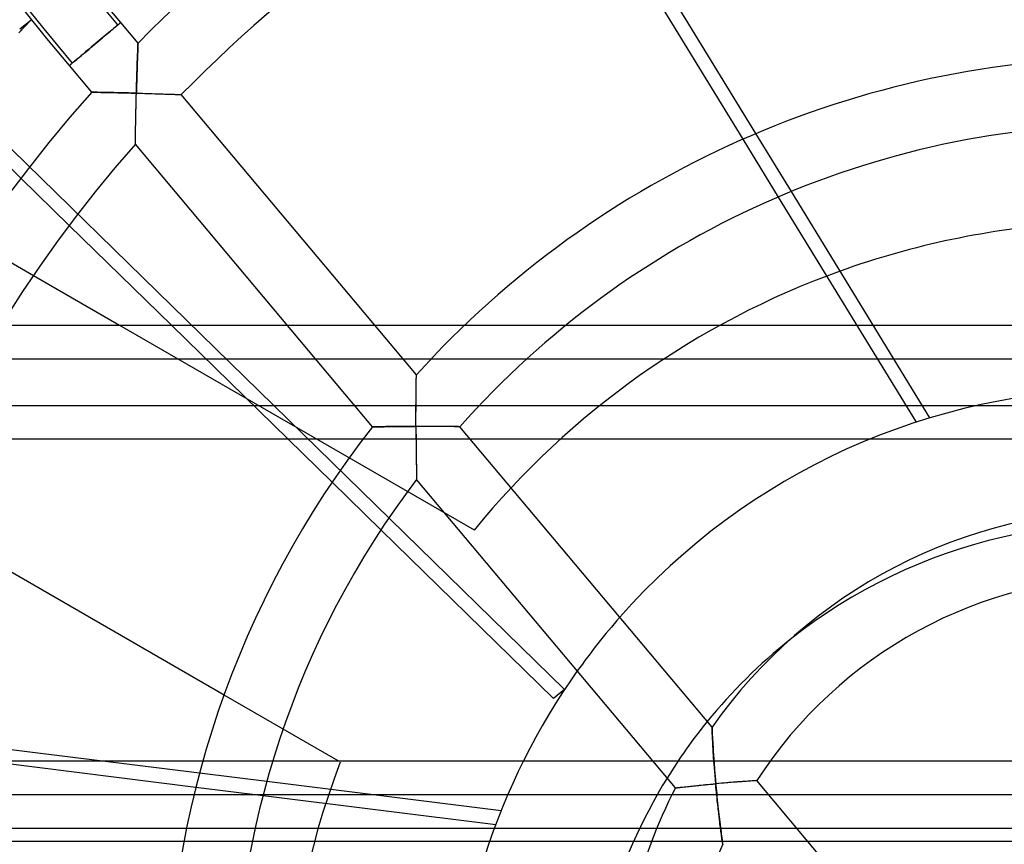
# Model space of a CAD drawing. Header units: millimetres. Extents: x -76 to 76, y -50 to 48.
# Tile 8 of 18: x -18 to -4, y -1 to 12. Entities that reach past the tile are written whole.
import ezdxf

# ---------------------------------------------------------------- set-up
doc = ezdxf.new("R2010")
doc.units = ezdxf.units.MM
doc.layers.add('MAIN-1', color=7, linetype='Continuous')
doc.layers.add('MAIN-2', color=7, linetype='Continuous')

msp = doc.modelspace()

# ---------------------------------------------------------------- linework, layer by layer
at = {"layer": 'MAIN-1'}
for p, q in [((-10.448, 14.428), (-7.6, 9.775)), ((-7.405, 9.859), (-10.257, 14.519)), ((-16.882, 11.517), (-17.184, 11.88)), ((-17.983, 11.278), (-18.311, 11.681)), ((-18.238, 11.68), (-18.03, 11.423)), ((-18.39, 11.421), (-18.225, 11.553)), ((-18.32, 11.452), (-18.294, 11.48)), ((-18.294, 11.48), (-18.267, 11.508)), ((-18.267, 11.508), (-18.241, 11.535)), ((-18.241, 11.535), (-18.215, 11.563)), ((-16.957, 11.454), (-16.94, 11.468)), ((-16.94, 11.468), (-16.925, 11.481)), ((-16.925, 11.481), (-16.913, 11.492)), ((-16.913, 11.492), (-16.902, 11.501)), ((-16.902, 11.501), (-16.893, 11.508)), ((-16.893, 11.508), (-16.887, 11.513)), ((-16.887, 11.513), (-16.884, 11.516)), ((-16.884, 11.516), (-16.882, 11.517)), ((-16.625, 11.21), (-16.882, 11.517)), ((-18.372, 11.397), (-18.346, 11.425)), ((-18.346, 11.425), (-18.32, 11.452)), ((-18.03, 11.423), (-17.819, 11.167)), ((-17.129, 11.31), (-17.104, 11.331)), ((-17.104, 11.331), (-17.081, 11.35)), ((-17.081, 11.35), (-17.059, 11.369)), ((-17.059, 11.369), (-17.037, 11.387)), ((-17.037, 11.387), (-17.016, 11.405)), ((-17.016, 11.405), (-16.995, 11.423)), ((-16.995, 11.423), (-16.975, 11.439)), ((-16.975, 11.439), (-16.957, 11.454)), ((-17.648, 10.874), (-17.983, 11.278)), ((-17.819, 11.167), (-17.605, 10.911)), ((-17.327, 11.144), (-17.297, 11.17)), ((-17.297, 11.17), (-17.267, 11.195)), ((-17.267, 11.195), (-17.237, 11.219)), ((-17.237, 11.219), (-17.208, 11.243)), ((-17.208, 11.243), (-17.181, 11.267)), ((-17.181, 11.267), (-17.154, 11.289)), ((-17.154, 11.289), (-17.129, 11.31)), ((-16.626, 11.181), (-16.627, 11.165)), ((-16.625, 11.203), (-16.626, 11.194)), ((-16.626, 11.194), (-16.626, 11.181)), ((-16.625, 11.21), (-16.625, 11.209)), ((-16.625, 11.209), (-16.625, 11.203)), ((-17.494, 11.004), (-17.469, 11.025)), ((-17.469, 11.025), (-17.442, 11.047)), ((-17.442, 11.047), (-17.415, 11.07)), ((-17.415, 11.07), (-17.386, 11.095)), ((-17.386, 11.095), (-17.356, 11.119)), ((-17.356, 11.119), (-17.327, 11.144)), ((-16.632, 11.021), (-16.633, 10.99)), ((-16.631, 11.051), (-16.632, 11.021)), ((-16.63, 11.077), (-16.631, 11.051)), ((-16.629, 11.101), (-16.63, 11.077)), ((-16.628, 11.123), (-16.629, 11.101)), ((-16.627, 11.145), (-16.628, 11.123)), ((-16.627, 11.165), (-16.627, 11.145)), ((-17.647, 10.876), (-17.648, 10.875)), ((-17.648, 10.875), (-17.648, 10.874)), ((-17.314, 10.476), (-17.648, 10.874)), ((-17.645, 10.877), (-17.647, 10.876)), ((-17.642, 10.879), (-17.645, 10.877)), ((-17.639, 10.882), (-17.642, 10.879)), ((-17.635, 10.885), (-17.639, 10.882)), ((-17.631, 10.889), (-17.635, 10.885)), ((-17.625, 10.894), (-17.631, 10.889)), ((-17.619, 10.899), (-17.625, 10.894)), ((-17.613, 10.904), (-17.619, 10.899)), ((-17.605, 10.911), (-17.613, 10.904)), ((-17.605, 10.911), (-17.592, 10.922)), ((-17.592, 10.922), (-17.576, 10.935)), ((-17.576, 10.935), (-17.559, 10.95)), ((-17.559, 10.95), (-17.539, 10.966)), ((-17.539, 10.966), (-17.517, 10.984)), ((-17.517, 10.984), (-17.494, 11.004)), ((-16.637, 10.894), (-16.638, 10.862)), ((-16.636, 10.924), (-16.637, 10.894)), ((-16.634, 10.956), (-16.636, 10.924)), ((-16.633, 10.99), (-16.634, 10.956)), ((-16.641, 10.756), (-16.642, 10.717)), ((-16.64, 10.793), (-16.641, 10.756)), ((-16.639, 10.829), (-16.64, 10.793)), ((-16.638, 10.862), (-16.639, 10.829)), ((-16.646, 10.589), (-16.647, 10.55)), ((-16.645, 10.625), (-16.646, 10.589)), ((-16.644, 10.658), (-16.645, 10.625)), ((-16.643, 10.687), (-16.644, 10.658)), ((-16.642, 10.717), (-16.643, 10.687)), ((-17.313, 10.476), (-17.314, 10.476)), ((-17.309, 10.476), (-17.313, 10.476)), ((-17.303, 10.476), (-17.309, 10.476)), ((-17.294, 10.476), (-17.303, 10.476)), ((-17.283, 10.476), (-17.294, 10.476)), ((-17.269, 10.475), (-17.283, 10.476)), ((-17.252, 10.475), (-17.269, 10.475)), ((-17.234, 10.475), (-17.252, 10.475)), ((-17.212, 10.474), (-17.234, 10.475)), ((-17.188, 10.474), (-17.212, 10.474)), ((-17.162, 10.474), (-17.188, 10.474)), ((-17.133, 10.473), (-17.162, 10.474)), ((-17.102, 10.472), (-17.133, 10.473)), ((-17.073, 10.472), (-17.102, 10.472)), ((-17.046, 10.471), (-17.073, 10.472)), ((-17.017, 10.471), (-17.046, 10.471)), ((-16.987, 10.47), (-17.017, 10.471)), ((-16.955, 10.469), (-16.987, 10.47)), ((-16.921, 10.469), (-16.955, 10.469)), ((-16.886, 10.468), (-16.921, 10.469)), ((-16.858, 10.467), (-16.886, 10.468)), ((-16.831, 10.467), (-16.858, 10.467)), ((-16.8, 10.466), (-16.831, 10.467)), ((-16.767, 10.465), (-16.8, 10.466)), ((-16.731, 10.464), (-16.767, 10.465)), ((-16.692, 10.463), (-16.731, 10.464)), ((-16.65, 10.462), (-16.692, 10.463)), ((-16.651, 10.404), (-16.65, 10.462)), ((-16.649, 10.507), (-16.65, 10.462)), ((-16.65, 10.462), (-16.602, 10.461)), ((-16.647, 10.55), (-16.649, 10.507)), ((-16.602, 10.461), (-16.559, 10.46)), ((-16.559, 10.46), (-16.521, 10.458)), ((-16.521, 10.458), (-16.487, 10.458)), ((-16.487, 10.458), (-16.459, 10.457)), ((-16.459, 10.457), (-16.436, 10.456)), ((-16.436, 10.456), (-16.412, 10.455)), ((-16.412, 10.455), (-16.376, 10.454)), ((-16.376, 10.454), (-16.342, 10.453)), ((-16.342, 10.453), (-16.309, 10.452)), ((-16.309, 10.452), (-16.279, 10.451)), ((-16.279, 10.451), (-16.25, 10.45)), ((-16.25, 10.45), (-16.224, 10.449)), ((-16.224, 10.449), (-16.196, 10.448)), ((-16.196, 10.448), (-16.166, 10.447)), ((-16.166, 10.447), (-16.138, 10.446)), ((-16.138, 10.446), (-16.113, 10.446)), ((-16.113, 10.446), (-16.09, 10.445)), ((-16.09, 10.445), (-16.069, 10.444)), ((-16.069, 10.444), (-16.051, 10.443)), ((-16.051, 10.443), (-16.032, 10.443)), ((-16.032, 10.443), (-16.016, 10.442)), ((-16.016, 10.442), (-16.003, 10.442)), ((-16.003, 10.442), (-15.992, 10.441)), ((-15.992, 10.441), (-15.985, 10.441)), ((-15.985, 10.441), (-15.981, 10.441)), ((-15.981, 10.441), (-15.979, 10.441)), ((-12.472, 6.261), (-15.979, 10.441)), ((-16.655, 10.272), (-16.654, 10.309)), ((-16.654, 10.309), (-16.653, 10.353)), ((-16.653, 10.353), (-16.651, 10.404)), ((-18.372, 9.194), (-19.44, 10.237)), ((-16.657, 10.165), (-16.656, 10.198)), ((-16.657, 10.134), (-16.657, 10.165)), ((-16.656, 10.219), (-16.655, 10.242)), ((-16.656, 10.198), (-16.656, 10.219)), ((-16.655, 10.242), (-16.655, 10.272)), ((-16.661, 9.96), (-16.66, 9.997)), ((-16.66, 9.997), (-16.659, 10.028)), ((-16.659, 10.078), (-16.658, 10.105)), ((-16.659, 10.052), (-16.659, 10.078)), ((-16.659, 10.028), (-16.659, 10.052)), ((-16.658, 10.105), (-16.657, 10.134)), ((-16.662, 9.864), (-16.661, 9.894)), ((-16.662, 9.837), (-16.662, 9.864)), ((-16.661, 9.926), (-16.661, 9.96)), ((-16.661, 9.894), (-16.661, 9.926)), ((-16.664, 9.74), (-16.663, 9.755)), ((-16.664, 9.728), (-16.664, 9.74)), ((-16.664, 9.718), (-16.664, 9.728)), ((-16.664, 9.711), (-16.664, 9.718)), ((-16.664, 9.708), (-16.664, 9.711)), ((-16.664, 9.706), (-16.664, 9.708)), ((-16.664, 9.705), (-16.664, 9.706)), ((-16.664, 9.703), (-16.664, 9.705)), ((-16.664, 9.702), (-16.664, 9.703)), ((-16.664, 9.703), (-16.664, 9.703)), ((-16.664, 9.702), (-16.664, 9.702)), ((-13.126, 5.485), (-16.664, 9.702)), ((-16.663, 9.791), (-16.662, 9.813)), ((-16.663, 9.772), (-16.663, 9.791)), ((-16.663, 9.755), (-16.663, 9.772)), ((-16.662, 9.813), (-16.662, 9.837)), ((-4.81, 5.619), (-6.877, 8.996)), ((-7.073, 8.913), (-5.017, 5.554)), ((-16.126, 7), (-17.651, 8.489)), ((-18.185, 7.742), (-16.899, 7)), ((-18.666, 7), (-14.397, 7)), ((-5.655, 7), (-2.916, 7)), ((-18.964, 6.5), (-13.978, 6.5)), ((-12.473, 6.194), (-12.472, 6.218)), ((-12.473, 6.167), (-12.473, 6.194)), ((-12.472, 6.258), (-12.472, 6.261)), ((-12.472, 6.25), (-12.472, 6.258)), ((-12.472, 6.237), (-12.472, 6.25)), ((-12.472, 6.218), (-12.472, 6.237)), ((-12.476, 5.998), (-12.475, 6.039)), ((-12.475, 6.076), (-12.474, 6.11)), ((-12.475, 6.039), (-12.475, 6.076)), ((-12.474, 6.14), (-12.473, 6.167)), ((-12.474, 6.11), (-12.474, 6.14)), ((-12.477, 5.884), (-12.476, 5.923)), ((-12.477, 5.843), (-12.477, 5.884)), ((-12.476, 5.959), (-12.476, 5.998)), ((-12.476, 5.923), (-12.476, 5.959)), ((-13.39, 5.8), (-19.349, 5.8)), ((-12.478, 5.799), (-12.477, 5.843)), ((-12.478, 5.752), (-12.478, 5.799)), ((-12.478, 5.716), (-12.478, 5.752)), ((-4.121, 5.8), (-4.921, 5.8)), ((-12.478, 5.68), (-12.478, 5.716)), ((-12.478, 5.639), (-12.478, 5.68)), ((-12.478, 5.594), (-12.478, 5.639)), ((-12.478, 5.545), (-12.478, 5.594)), ((-13.125, 5.485), (-13.126, 5.485)), ((-13.126, 5.485), (-13.126, 5.485)), ((-13.124, 5.485), (-13.125, 5.485)), ((-13.123, 5.485), (-13.124, 5.485)), ((-13.122, 5.485), (-13.123, 5.485)), ((-13.12, 5.485), (-13.122, 5.485)), ((-13.118, 5.485), (-13.12, 5.485)), ((-13.111, 5.485), (-13.118, 5.485)), ((-13.101, 5.485), (-13.111, 5.485)), ((-13.088, 5.485), (-13.101, 5.485)), ((-13.073, 5.486), (-13.088, 5.485)), ((-13.055, 5.486), (-13.073, 5.486)), ((-13.034, 5.486), (-13.055, 5.486)), ((-13.011, 5.486), (-13.034, 5.486)), ((-12.985, 5.487), (-13.011, 5.486)), ((-12.956, 5.487), (-12.985, 5.487)), ((-12.926, 5.488), (-12.956, 5.487)), ((-12.892, 5.488), (-12.926, 5.488)), ((-12.863, 5.488), (-12.892, 5.488)), ((-12.839, 5.489), (-12.863, 5.488)), ((-12.813, 5.489), (-12.839, 5.489)), ((-12.785, 5.489), (-12.813, 5.489)), ((-12.754, 5.49), (-12.785, 5.489)), ((-12.722, 5.49), (-12.754, 5.49)), ((-12.686, 5.49), (-12.722, 5.49)), ((-12.649, 5.491), (-12.686, 5.49)), ((-12.609, 5.491), (-12.649, 5.491)), ((-12.568, 5.491), (-12.609, 5.491)), ((-12.524, 5.491), (-12.568, 5.491)), ((-12.478, 5.491), (-12.524, 5.491)), ((-12.478, 5.491), (-12.478, 5.545)), ((-12.432, 5.491), (-12.478, 5.491)), ((-12.478, 5.491), (-12.478, 5.43)), ((-12.391, 5.491), (-12.432, 5.491)), ((-12.353, 5.491), (-12.391, 5.491)), ((-12.321, 5.491), (-12.353, 5.491)), ((-12.292, 5.491), (-12.321, 5.491)), ((-12.269, 5.491), (-12.292, 5.491)), ((-12.244, 5.49), (-12.269, 5.491)), ((-12.209, 5.49), (-12.244, 5.49)), ((-12.175, 5.49), (-12.209, 5.49)), ((-12.143, 5.49), (-12.175, 5.49)), ((-12.113, 5.49), (-12.143, 5.49)), ((-12.085, 5.49), (-12.113, 5.49)), ((-12.059, 5.489), (-12.085, 5.49)), ((-12.03, 5.489), (-12.059, 5.489)), ((-11.999, 5.489), (-12.03, 5.489)), ((-11.971, 5.489), (-11.999, 5.489)), ((-11.945, 5.489), (-11.971, 5.489)), ((-11.921, 5.489), (-11.945, 5.489)), ((-11.9, 5.488), (-11.921, 5.489)), ((-11.882, 5.488), (-11.9, 5.488)), ((-11.866, 5.488), (-11.882, 5.488)), ((-11.852, 5.488), (-11.866, 5.488)), ((-11.842, 5.488), (-11.852, 5.488)), ((-11.833, 5.487), (-11.842, 5.488)), ((-11.827, 5.487), (-11.833, 5.487)), ((-11.823, 5.487), (-11.827, 5.487)), ((-11.822, 5.487), (-11.823, 5.487)), ((-8.06, 1.004), (-11.822, 5.487)), ((-13.268, 5.3), (-19.602, 5.3)), ((-13.728, 4.658), (-14.385, 5.3)), ((-12.478, 5.43), (-12.478, 5.376)), ((-12.478, 5.376), (-12.478, 5.329)), ((-12.478, 5.329), (-12.477, 5.29)), ((-12.477, 5.29), (-12.477, 5.257)), ((-12.477, 5.257), (-12.477, 5.225)), ((-12.477, 5.225), (-12.476, 5.177)), ((-12.476, 5.177), (-12.476, 5.131)), ((-12.476, 5.131), (-12.475, 5.089)), ((-12.475, 5.089), (-12.475, 5.05)), ((-12.475, 5.05), (-12.474, 5.014)), ((-12.474, 5.014), (-12.473, 4.974)), ((-12.473, 4.974), (-12.473, 4.932)), ((-12.473, 4.932), (-12.472, 4.893)), ((-12.472, 4.893), (-12.471, 4.858)), ((-12.471, 4.858), (-12.471, 4.827)), ((-12.471, 4.827), (-12.47, 4.8)), ((-12.47, 4.8), (-12.47, 4.771)), ((-12.47, 4.771), (-12.469, 4.746)), ((-12.469, 4.746), (-12.469, 4.726)), ((-12.469, 4.726), (-12.468, 4.712)), ((-12.468, 4.712), (-12.468, 4.703)), ((-12.468, 4.703), (-12.468, 4.701)), ((-8.607, 0.1), (-12.468, 4.701)), ((-15.342, 1.482), (-20.089, 4.223)), ((-10.426, 1.434), (-13, 3.947)), ((-15.707, 0.317), (-21.121, 0.993)), ((-13.64, 0.5), (-14.461, 0.974)), ((-8.06, 1.004), (-8.06, 1.002)), ((-8.06, 1.002), (-8.06, 0.997)), ((-8.06, 0.997), (-8.06, 0.988)), ((-8.06, 0.988), (-8.06, 0.975)), ((-8.06, 0.975), (-8.059, 0.959)), ((-8.059, 0.959), (-8.058, 0.939)), ((-8.058, 0.939), (-8.057, 0.916)), ((-8.057, 0.916), (-8.056, 0.889)), ((-8.056, 0.889), (-8.054, 0.859)), ((-21.167, 0.786), (-15.76, 0.112)), ((-8.054, 0.859), (-8.052, 0.826)), ((-8.052, 0.826), (-8.05, 0.788)), ((-8.05, 0.788), (-8.048, 0.748)), ((-8.048, 0.748), (-8.045, 0.704)), ((-8.045, 0.704), (-8.043, 0.667)), ((-8.043, 0.667), (-8.041, 0.637)), ((-8.041, 0.637), (-8.039, 0.607)), ((-8.039, 0.607), (-8.037, 0.576)), ((-17.171, 0.5), (-15.657, 0.5)), ((-14.615, 0.5), (-10.876, 0.5)), ((-8.037, 0.576), (-8.035, 0.543)), ((-8.035, 0.543), (-8.032, 0.509)), ((-8.032, 0.509), (-8.03, 0.475)), ((-8.03, 0.475), (-8.027, 0.441)), ((-8.027, 0.441), (-8.025, 0.403)), ((-8.025, 0.403), (-8.022, 0.362)), ((-8.022, 0.362), (-8.018, 0.316)), ((-8.018, 0.316), (-8.014, 0.268)), ((-11.209, -0.243), (-14.704, 0.192)), ((-8.161, 0.145), (-8.124, 0.149)), ((-8.124, 0.149), (-8.086, 0.153)), ((-8.086, 0.153), (-8.047, 0.156)), ((-8.047, 0.156), (-8.005, 0.16)), ((-8.014, 0.268), (-8.01, 0.216)), ((-8.01, 0.216), (-8.005, 0.16)), ((-7.96, 0.164), (-8.005, 0.16)), ((-8.002, 0.114), (-8.005, 0.16)), ((-7.919, 0.168), (-7.96, 0.164)), ((-7.883, 0.171), (-7.919, 0.168)), ((-7.851, 0.173), (-7.883, 0.171)), ((-7.825, 0.176), (-7.851, 0.173)), ((-7.803, 0.177), (-7.825, 0.176)), ((-7.781, 0.179), (-7.803, 0.177)), ((-7.747, 0.182), (-7.781, 0.179)), ((-7.715, 0.184), (-7.747, 0.182)), ((-7.685, 0.187), (-7.715, 0.184)), ((-7.657, 0.189), (-7.685, 0.187)), ((-7.631, 0.191), (-7.657, 0.189)), ((-7.606, 0.192), (-7.631, 0.191)), ((-7.58, 0.194), (-7.606, 0.192)), ((-7.552, 0.196), (-7.58, 0.194)), ((-7.526, 0.198), (-7.552, 0.196)), ((-7.503, 0.2), (-7.526, 0.198)), ((-7.481, 0.201), (-7.503, 0.2)), ((-7.462, 0.203), (-7.481, 0.201)), ((-7.446, 0.204), (-7.462, 0.203)), ((-7.431, 0.205), (-7.446, 0.204)), ((-7.419, 0.206), (-7.431, 0.205)), ((-7.409, 0.206), (-7.419, 0.206)), ((-7.402, 0.206), (-7.409, 0.206)), ((-7.396, 0.207), (-7.402, 0.206)), ((-7.393, 0.207), (-7.396, 0.207)), ((-7.392, 0.207), (-7.393, 0.207)), ((-6.403, -0.972), (-7.392, 0.207)), ((-8.607, 0.1), (-8.606, 0.1)), ((-8.606, 0.1), (-8.603, 0.1)), ((-8.603, 0.1), (-8.598, 0.101)), ((-8.598, 0.101), (-8.59, 0.101)), ((-8.59, 0.101), (-8.581, 0.102)), ((-8.581, 0.102), (-8.569, 0.104)), ((-8.569, 0.104), (-8.555, 0.105)), ((-8.555, 0.105), (-8.538, 0.107)), ((-8.538, 0.107), (-8.52, 0.109)), ((-8.52, 0.109), (-8.499, 0.111)), ((-8.499, 0.111), (-8.477, 0.114)), ((-8.477, 0.114), (-8.452, 0.117)), ((-8.452, 0.117), (-8.425, 0.119)), ((-8.425, 0.119), (-8.402, 0.122)), ((-8.402, 0.122), (-8.382, 0.124)), ((-8.382, 0.124), (-8.361, 0.126)), ((-8.361, 0.126), (-8.338, 0.128)), ((-8.338, 0.128), (-8.313, 0.13)), ((-8.313, 0.13), (-8.287, 0.133)), ((-8.287, 0.133), (-8.258, 0.136)), ((-8.258, 0.136), (-8.227, 0.139)), ((-8.227, 0.139), (-8.195, 0.142)), ((-8.195, 0.142), (-8.161, 0.145)), ((-7.998, 0.07), (-8.002, 0.114)), ((-7.994, 0.028), (-7.998, 0.07)), ((-7.99, -0.012), (-7.994, 0.028)), ((-14.76, -0.013), (-11.287, -0.446)), ((-13.161, 0), (-11.107, 0)), ((-7.986, -0.051), (-7.99, -0.012)), ((-7.982, -0.088), (-7.986, -0.051)), ((-7.978, -0.123), (-7.982, -0.088)), ((-7.974, -0.156), (-7.978, -0.123)), ((-7.971, -0.187), (-7.974, -0.156)), ((-7.967, -0.217), (-7.971, -0.187)), ((-7.964, -0.245), (-7.967, -0.217)), ((-7.961, -0.271), (-7.964, -0.245)), ((-7.959, -0.295), (-7.961, -0.271)), ((-7.956, -0.318), (-7.959, -0.295)), ((-7.954, -0.339), (-7.956, -0.318)), ((-7.951, -0.358), (-7.954, -0.339)), ((-7.949, -0.376), (-7.951, -0.358)), ((-7.946, -0.402), (-7.949, -0.376)), ((-7.942, -0.435), (-7.946, -0.402)), ((-7.938, -0.467), (-7.942, -0.435)), ((-7.934, -0.496), (-7.938, -0.467)), ((-7.931, -0.524), (-7.934, -0.496)), ((-7.927, -0.55), (-7.931, -0.524)), ((-7.924, -0.574), (-7.927, -0.55)), ((-7.921, -0.596), (-7.924, -0.574)), ((-7.918, -0.616), (-7.921, -0.596)), ((-7.915, -0.641), (-7.918, -0.616)), ((-7.912, -0.665), (-7.915, -0.641)), ((-7.909, -0.686), (-7.912, -0.665)), ((-7.906, -0.703), (-7.909, -0.686)), ((-7.904, -0.717), (-7.906, -0.703)), ((-7.902, -0.728), (-7.904, -0.717)), ((-7.901, -0.736), (-7.902, -0.728)), ((-7.901, -0.741), (-7.901, -0.736)), ((-7.901, -0.743), (-7.901, -0.741))]:
    msp.add_line(p, q, dxfattribs=at)
for centre, radius, start, end in [((-1.8, -3.4), 20.814, 44.5825, 135.4175), ((-1.8, -3.4), 19.814, 44.3082, 135.6918), ((-1.8, -3.4), 14.395, 90, 137.8463), ((-1.8, -3.4), 20.814, 138.19, 221.81), ((-1.8, -3.4), 13.395, 90, 138.4362), ((-1.8, -3.4), 19.814, 138.6064, 221.3936), ((-1.923, -3.956), 12.5, 93.8534, 109.7647), ((-1.923, -3.956), 10, 90, 138.707), ((-1.8, -3.4), 14.395, 141.8872, 218.1128), ((-1.8, -3.4), 13.395, 142.7891, 217.2109), ((-1.8, -3.4), 7.654, 35.1232, 144.8768), ((-1.8, -3.4), 6.654, 32.823, 147.177), ((-1.923, -3.956), 8, 128.442, 140.9076), ((-1.923, -3.956), 10, 144.5592, 180), ((-1.923, -3.956), 8, 148.3141, 180), ((-1.8, -3.4), 7.654, 152.7921, 180), ((-1.8, -3.4), 6.654, 156.4622, 180)]:
    msp.add_arc(centre, radius, start, end, dxfattribs=at)
at = {"layer": 'MAIN-2'}
for p, q in [((-16.925, 11.481), (-17.198, 11.809)), ((-18.225, 11.553), (-18.405, 11.361)), ((-16.939, 11.47), (-16.954, 11.457)), ((-16.925, 11.481), (-16.939, 11.47)), ((-16.925, 11.481), (-16.918, 11.487)), ((-16.918, 11.487), (-16.911, 11.493)), ((-16.911, 11.493), (-16.905, 11.498)), ((-16.905, 11.498), (-16.9, 11.502)), ((-16.9, 11.502), (-16.895, 11.506)), ((-16.895, 11.506), (-16.891, 11.509)), ((-16.891, 11.509), (-16.888, 11.512)), ((-16.888, 11.512), (-16.886, 11.514)), ((-16.886, 11.514), (-16.884, 11.516)), ((-16.884, 11.516), (-16.883, 11.517)), ((-16.883, 11.517), (-16.882, 11.517)), ((-17.116, 11.321), (-17.145, 11.297)), ((-17.088, 11.344), (-17.116, 11.321)), ((-17.062, 11.367), (-17.088, 11.344)), ((-17.037, 11.388), (-17.062, 11.367)), ((-17.013, 11.407), (-17.037, 11.388)), ((-16.992, 11.425), (-17.013, 11.407)), ((-16.972, 11.442), (-16.992, 11.425)), ((-16.954, 11.457), (-16.972, 11.442)), ((-17.293, 11.172), (-17.322, 11.148)), ((-17.264, 11.197), (-17.293, 11.172)), ((-17.234, 11.222), (-17.264, 11.197)), ((-17.204, 11.247), (-17.234, 11.222)), ((-17.174, 11.272), (-17.204, 11.247)), ((-17.145, 11.297), (-17.174, 11.272)), ((-16.627, 11.165), (-16.626, 11.181)), ((-16.626, 11.193), (-16.625, 11.202)), ((-16.626, 11.181), (-16.626, 11.193)), ((-16.625, 11.209), (-16.625, 11.21)), ((-16.625, 11.21), (-16.625, 11.21)), ((-16.625, 11.21), (-16.625, 11.21)), ((-16.625, 11.207), (-16.625, 11.209)), ((-16.625, 11.206), (-16.625, 11.207)), ((-16.625, 11.204), (-16.625, 11.206)), ((-16.625, 11.202), (-16.625, 11.204)), ((-17.472, 11.022), (-17.494, 11.004)), ((-17.449, 11.041), (-17.472, 11.022)), ((-17.426, 11.061), (-17.449, 11.041)), ((-17.402, 11.081), (-17.426, 11.061)), ((-17.377, 11.102), (-17.402, 11.081)), ((-17.35, 11.125), (-17.377, 11.102)), ((-17.322, 11.148), (-17.35, 11.125)), ((-16.633, 11.005), (-16.631, 11.039)), ((-16.631, 11.039), (-16.63, 11.071)), ((-16.63, 11.071), (-16.629, 11.099)), ((-16.629, 11.099), (-16.628, 11.125)), ((-16.628, 11.125), (-16.627, 11.146)), ((-16.627, 11.146), (-16.627, 11.165)), ((-17.647, 10.875), (-17.648, 10.874)), ((-17.643, 10.878), (-17.647, 10.875)), ((-17.637, 10.884), (-17.643, 10.878)), ((-17.629, 10.891), (-17.637, 10.884)), ((-17.618, 10.9), (-17.629, 10.891)), ((-17.605, 10.911), (-17.618, 10.9)), ((-17.59, 10.923), (-17.605, 10.911)), ((-17.574, 10.937), (-17.59, 10.923)), ((-17.555, 10.952), (-17.574, 10.937)), ((-17.536, 10.969), (-17.555, 10.952)), ((-17.515, 10.986), (-17.536, 10.969)), ((-17.494, 11.004), (-17.515, 10.986)), ((-16.638, 10.865), (-16.637, 10.892)), ((-16.637, 10.892), (-16.636, 10.926)), ((-16.636, 10.926), (-16.634, 10.967)), ((-16.634, 10.967), (-16.633, 11.005)), ((-16.644, 10.695), (-16.643, 10.734)), ((-16.643, 10.734), (-16.641, 10.77)), ((-16.641, 10.77), (-16.64, 10.804)), ((-16.64, 10.804), (-16.639, 10.836)), ((-16.639, 10.836), (-16.638, 10.865)), ((-16.647, 10.562), (-16.646, 10.609)), ((-16.646, 10.609), (-16.645, 10.653)), ((-16.645, 10.653), (-16.644, 10.695)), ((-17.314, 10.476), (-17.314, 10.476)), ((-17.314, 10.476), (-17.314, 10.476)), ((-17.314, 10.476), (-17.313, 10.476)), ((-17.313, 10.476), (-17.312, 10.476)), ((-17.312, 10.476), (-17.31, 10.476)), ((-17.31, 10.476), (-17.308, 10.476)), ((-17.308, 10.476), (-17.306, 10.476)), ((-17.306, 10.476), (-17.3, 10.476)), ((-17.3, 10.476), (-17.292, 10.476)), ((-17.292, 10.476), (-17.281, 10.476)), ((-17.281, 10.476), (-17.269, 10.476)), ((-17.269, 10.476), (-17.255, 10.475)), ((-17.255, 10.475), (-17.239, 10.475)), ((-17.239, 10.475), (-17.22, 10.475)), ((-17.22, 10.475), (-17.2, 10.475)), ((-17.2, 10.475), (-17.178, 10.474)), ((-17.178, 10.474), (-17.153, 10.474)), ((-17.153, 10.474), (-17.127, 10.473)), ((-17.127, 10.473), (-17.099, 10.472)), ((-17.099, 10.472), (-17.068, 10.472)), ((-17.068, 10.472), (-17.043, 10.471)), ((-17.043, 10.471), (-17.023, 10.471)), ((-17.023, 10.471), (-17.001, 10.471)), ((-17.001, 10.471), (-16.978, 10.47)), ((-16.978, 10.47), (-16.953, 10.47)), ((-16.953, 10.47), (-16.926, 10.469)), ((-16.926, 10.469), (-16.897, 10.469)), ((-16.897, 10.469), (-16.867, 10.468)), ((-16.867, 10.468), (-16.835, 10.467)), ((-16.835, 10.467), (-16.801, 10.466)), ((-16.801, 10.466), (-16.766, 10.465)), ((-16.766, 10.465), (-16.729, 10.464)), ((-16.729, 10.464), (-16.69, 10.463)), ((-16.69, 10.463), (-16.65, 10.462)), ((-16.651, 10.417), (-16.65, 10.462)), ((-16.65, 10.462), (-16.648, 10.513)), ((-16.65, 10.462), (-16.604, 10.461)), ((-16.648, 10.513), (-16.647, 10.562)), ((-16.604, 10.461), (-16.562, 10.46)), ((-16.562, 10.46), (-16.524, 10.459)), ((-16.524, 10.459), (-16.491, 10.458)), ((-16.491, 10.458), (-16.462, 10.457)), ((-16.462, 10.457), (-16.437, 10.456)), ((-16.437, 10.456), (-16.412, 10.455)), ((-16.412, 10.455), (-16.376, 10.454)), ((-16.376, 10.454), (-16.342, 10.453)), ((-16.342, 10.453), (-16.31, 10.452)), ((-16.31, 10.452), (-16.279, 10.451)), ((-16.279, 10.451), (-16.251, 10.45)), ((-16.251, 10.45), (-16.224, 10.449)), ((-16.224, 10.449), (-16.195, 10.448)), ((-16.195, 10.448), (-16.163, 10.447)), ((-16.163, 10.447), (-16.133, 10.446)), ((-16.133, 10.446), (-16.106, 10.445)), ((-16.106, 10.445), (-16.082, 10.445)), ((-16.082, 10.445), (-16.061, 10.444)), ((-16.061, 10.444), (-16.041, 10.443)), ((-16.041, 10.443), (-16.025, 10.442)), ((-16.025, 10.442), (-16.011, 10.442)), ((-16.011, 10.442), (-15.999, 10.441)), ((-15.999, 10.441), (-15.99, 10.441)), ((-15.99, 10.441), (-15.984, 10.441)), ((-15.984, 10.441), (-15.98, 10.441)), ((-15.98, 10.441), (-15.979, 10.441)), ((-19.274, 10.369), (-10.26, 1.566)), ((-16.655, 10.267), (-16.654, 10.3)), ((-16.654, 10.3), (-16.653, 10.336)), ((-16.653, 10.336), (-16.652, 10.376)), ((-16.652, 10.376), (-16.651, 10.417)), ((-16.657, 10.165), (-16.656, 10.205)), ((-16.657, 10.127), (-16.657, 10.165)), ((-16.656, 10.205), (-16.655, 10.236)), ((-16.655, 10.236), (-16.655, 10.267)), ((-16.661, 9.962), (-16.66, 9.995)), ((-16.66, 9.995), (-16.659, 10.025)), ((-16.659, 10.057), (-16.658, 10.091)), ((-16.659, 10.025), (-16.659, 10.057)), ((-16.658, 10.091), (-16.657, 10.127)), ((-16.663, 9.838), (-16.662, 9.865)), ((-16.662, 9.895), (-16.661, 9.927)), ((-16.662, 9.865), (-16.662, 9.895)), ((-16.661, 9.927), (-16.661, 9.962)), ((-6.877, 8.996), (-7.405, 9.859)), ((-16.665, 9.712), (-16.664, 9.721)), ((-16.665, 9.706), (-16.665, 9.712)), ((-16.664, 9.702), (-16.665, 9.706)), ((-16.664, 9.77), (-16.663, 9.793)), ((-16.664, 9.75), (-16.664, 9.77)), ((-16.664, 9.734), (-16.664, 9.75)), ((-16.664, 9.721), (-16.664, 9.734)), ((-16.663, 9.814), (-16.663, 9.838)), ((-16.663, 9.793), (-16.663, 9.814)), ((-7.6, 9.775), (-7.073, 8.913)), ((-17.651, 8.489), (-18.372, 9.194)), ((-19.053, 8.244), (-18.185, 7.742)), ((-16.899, 7), (-11.609, 3.946)), ((-14.385, 5.3), (-16.126, 7)), ((-14.397, 7), (-5.655, 7)), ((-13.978, 6.5), (4.572, 6.5)), ((-12.473, 6.206), (-12.472, 6.223)), ((-12.473, 6.186), (-12.473, 6.206)), ((-12.473, 6.162), (-12.473, 6.186)), ((-12.472, 6.259), (-12.472, 6.261)), ((-12.472, 6.255), (-12.472, 6.259)), ((-12.472, 6.247), (-12.472, 6.255)), ((-12.472, 6.236), (-12.472, 6.247)), ((-12.472, 6.223), (-12.472, 6.236)), ((-12.476, 5.998), (-12.475, 6.037)), ((-12.475, 6.073), (-12.474, 6.106)), ((-12.475, 6.037), (-12.475, 6.073)), ((-12.474, 6.136), (-12.473, 6.162)), ((-12.474, 6.106), (-12.474, 6.136)), ((-12.477, 5.881), (-12.476, 5.91)), ((-12.477, 5.852), (-12.477, 5.881)), ((-12.476, 5.964), (-12.476, 5.998)), ((-12.476, 5.937), (-12.476, 5.964)), ((-12.476, 5.91), (-12.476, 5.937)), ((-4.921, 5.8), (-13.39, 5.8)), ((-12.477, 5.822), (-12.477, 5.852)), ((-12.477, 5.791), (-12.477, 5.822)), ((-12.477, 5.761), (-12.477, 5.791)), ((-12.477, 5.728), (-12.477, 5.761)), ((4.318, 5.8), (-4.121, 5.8)), ((-12.478, 5.691), (-12.477, 5.728)), ((-12.478, 5.648), (-12.478, 5.691)), ((-12.478, 5.6), (-12.478, 5.648)), ((-12.478, 5.548), (-12.478, 5.6)), ((-13.126, 5.485), (-13.125, 5.485)), ((-13.125, 5.485), (-13.121, 5.485)), ((-13.121, 5.485), (-13.115, 5.485)), ((-13.115, 5.485), (-13.107, 5.485)), ((-13.107, 5.485), (-13.096, 5.486)), ((-13.096, 5.486), (-13.083, 5.486)), ((-13.083, 5.486), (-13.067, 5.486)), ((-13.067, 5.486), (-13.049, 5.486)), ((-13.049, 5.486), (-13.028, 5.487)), ((-13.028, 5.487), (-13.005, 5.487)), ((-13.005, 5.487), (-12.98, 5.487)), ((-12.98, 5.487), (-12.952, 5.487)), ((-12.952, 5.487), (-12.922, 5.488)), ((-12.922, 5.488), (-12.893, 5.488)), ((-12.893, 5.488), (-12.867, 5.488)), ((-12.867, 5.488), (-12.839, 5.489)), ((-12.839, 5.489), (-12.81, 5.489)), ((-12.81, 5.489), (-12.778, 5.489)), ((-12.778, 5.489), (-12.745, 5.489)), ((-12.745, 5.489), (-12.71, 5.49)), ((-12.71, 5.49), (-12.683, 5.49)), ((-12.683, 5.49), (-12.655, 5.49)), ((-12.655, 5.49), (-12.625, 5.49)), ((-12.625, 5.49), (-12.592, 5.49)), ((-12.592, 5.49), (-12.557, 5.49)), ((-12.557, 5.49), (-12.519, 5.491)), ((-12.519, 5.491), (-12.478, 5.491)), ((-12.478, 5.491), (-12.478, 5.548)), ((-12.434, 5.491), (-12.478, 5.491)), ((-12.478, 5.491), (-12.478, 5.412)), ((-12.393, 5.491), (-12.434, 5.491)), ((-12.354, 5.49), (-12.393, 5.491)), ((-12.317, 5.49), (-12.354, 5.49)), ((-12.282, 5.49), (-12.317, 5.49)), ((-12.25, 5.49), (-12.282, 5.49)), ((-12.22, 5.489), (-12.25, 5.49)), ((-12.192, 5.489), (-12.22, 5.489)), ((-12.167, 5.489), (-12.192, 5.489)), ((-12.144, 5.49), (-12.167, 5.489)), ((-12.123, 5.49), (-12.144, 5.49)), ((-12.104, 5.49), (-12.123, 5.49)), ((-12.087, 5.49), (-12.104, 5.49)), ((-12.064, 5.489), (-12.087, 5.49)), ((-12.034, 5.489), (-12.064, 5.489)), ((-12.006, 5.489), (-12.034, 5.489)), ((-11.98, 5.488), (-12.006, 5.489)), ((-11.956, 5.488), (-11.98, 5.488)), ((-11.934, 5.488), (-11.956, 5.488)), ((-11.914, 5.488), (-11.934, 5.488)), ((-11.896, 5.487), (-11.914, 5.488)), ((-11.88, 5.487), (-11.896, 5.487)), ((-11.866, 5.487), (-11.88, 5.487)), ((-11.854, 5.487), (-11.866, 5.487)), ((-11.844, 5.487), (-11.854, 5.487)), ((-11.836, 5.487), (-11.844, 5.487)), ((-11.83, 5.487), (-11.836, 5.487)), ((-11.828, 5.487), (-11.83, 5.487)), ((-11.826, 5.487), (-11.828, 5.487)), ((-11.825, 5.487), (-11.826, 5.487)), ((-11.824, 5.487), (-11.825, 5.487)), ((-11.823, 5.487), (-11.824, 5.487)), ((-11.822, 5.487), (-11.823, 5.487)), ((-11.822, 5.487), (-11.822, 5.487)), ((4.136, 5.3), (-13.268, 5.3)), ((-12.478, 5.412), (-12.477, 5.349)), ((-12.477, 5.349), (-12.477, 5.302)), ((-12.477, 5.302), (-12.477, 5.269)), ((-12.477, 5.269), (-12.477, 5.241)), ((-12.477, 5.241), (-12.476, 5.187)), ((-12.476, 5.187), (-12.476, 5.137)), ((-12.476, 5.137), (-12.475, 5.092)), ((-12.475, 5.092), (-12.475, 5.05)), ((-12.475, 5.05), (-12.474, 5.003)), ((-12.474, 5.003), (-12.473, 4.952)), ((-12.473, 4.952), (-12.472, 4.906)), ((-12.472, 4.906), (-12.471, 4.865)), ((-12.471, 4.865), (-12.471, 4.83)), ((-12.471, 4.83), (-12.47, 4.795)), ((-12.47, 4.795), (-12.469, 4.766)), ((-12.469, 4.766), (-12.469, 4.741)), ((-12.469, 4.741), (-12.468, 4.723)), ((-12.468, 4.723), (-12.468, 4.71)), ((-12.468, 4.71), (-12.468, 4.708)), ((-12.468, 4.708), (-12.468, 4.705)), ((-12.468, 4.705), (-12.468, 4.704)), ((-12.468, 4.704), (-12.468, 4.702)), ((-12.468, 4.702), (-12.468, 4.701)), ((-12.468, 4.701), (-12.468, 4.701)), ((-13, 3.947), (-13.728, 4.658)), ((-12.468, 4.701), (-12.468, 4.701)), ((-11.609, 3.946), (-11.609, 3.946)), ((-14.461, 0.974), (-15.342, 1.482)), ((-10.26, 1.566), (-10.426, 1.434)), ((-8.06, 1.003), (-8.06, 1.004)), ((-8.06, 1.004), (-8.06, 1.004)), ((-8.06, 1.002), (-8.06, 1.003)), ((-8.06, 1.001), (-8.06, 1.002)), ((-8.06, 0.999), (-8.06, 1.001)), ((-8.06, 0.997), (-8.06, 0.999)), ((-8.06, 0.994), (-8.06, 0.997)), ((-8.059, 0.981), (-8.06, 0.994)), ((-8.059, 0.962), (-8.059, 0.981)), ((-8.058, 0.938), (-8.059, 0.962)), ((-8.056, 0.908), (-8.058, 0.938)), ((-8.054, 0.872), (-8.056, 0.908)), ((-8.052, 0.831), (-8.054, 0.872)), ((-8.05, 0.785), (-8.052, 0.831)), ((-8.047, 0.733), (-8.05, 0.785)), ((-8.044, 0.677), (-8.047, 0.733)), ((-8.041, 0.628), (-8.044, 0.677)), ((-8.038, 0.588), (-8.041, 0.628)), ((-8.036, 0.545), (-8.038, 0.588)), ((-23.977, 0.5), (-17.171, 0.5)), ((-15.657, 0.5), (-14.615, 0.5)), ((-13.609, 0.482), (-13.609, 0.482)), ((-10.876, 0.5), (19.255, 0.5)), ((-8.033, 0.499), (-8.036, 0.545)), ((-8.029, 0.45), (-8.033, 0.499)), ((-8.025, 0.398), (-8.029, 0.45)), ((-14.704, 0.192), (-15.707, 0.317)), ((-8.021, 0.343), (-8.025, 0.398)), ((-8.016, 0.285), (-8.021, 0.343)), ((-8.156, 0.147), (-8.12, 0.15)), ((-8.12, 0.15), (-8.083, 0.153)), ((-8.083, 0.153), (-8.045, 0.157)), ((-8.045, 0.157), (-8.005, 0.16)), ((-8.011, 0.224), (-8.016, 0.285)), ((-8.005, 0.16), (-8.011, 0.224)), ((-7.962, 0.164), (-8.005, 0.16)), ((-8.005, 0.16), (-8.002, 0.128)), ((-7.92, 0.168), (-7.962, 0.164)), ((-7.881, 0.171), (-7.92, 0.168)), ((-7.843, 0.174), (-7.881, 0.171)), ((-7.808, 0.177), (-7.843, 0.174)), ((-7.775, 0.179), (-7.808, 0.177)), ((-7.744, 0.182), (-7.775, 0.179)), ((-7.716, 0.184), (-7.744, 0.182)), ((-7.689, 0.186), (-7.716, 0.184)), ((-7.665, 0.188), (-7.689, 0.186)), ((-7.643, 0.19), (-7.665, 0.188)), ((-7.623, 0.191), (-7.643, 0.19)), ((-7.605, 0.192), (-7.623, 0.191)), ((-7.581, 0.194), (-7.605, 0.192)), ((-7.553, 0.196), (-7.581, 0.194)), ((-7.526, 0.198), (-7.553, 0.196)), ((-7.503, 0.199), (-7.526, 0.198)), ((-7.481, 0.201), (-7.503, 0.199)), ((-7.462, 0.202), (-7.481, 0.201)), ((-7.445, 0.203), (-7.462, 0.202)), ((-7.431, 0.204), (-7.445, 0.203)), ((-7.419, 0.205), (-7.431, 0.204)), ((-7.409, 0.205), (-7.419, 0.205)), ((-7.401, 0.206), (-7.409, 0.205)), ((-7.396, 0.206), (-7.401, 0.206)), ((-7.393, 0.207), (-7.396, 0.206)), ((-7.392, 0.207), (-7.393, 0.207)), ((-15.76, 0.112), (-14.76, -0.013)), ((-8.607, 0.1), (-8.606, 0.1)), ((-8.606, 0.1), (-8.603, 0.1)), ((-8.603, 0.1), (-8.598, 0.101)), ((-8.598, 0.101), (-8.59, 0.102)), ((-8.59, 0.102), (-8.58, 0.103)), ((-8.58, 0.103), (-8.568, 0.104)), ((-8.568, 0.104), (-8.554, 0.106)), ((-8.554, 0.106), (-8.538, 0.108)), ((-8.538, 0.108), (-8.519, 0.11)), ((-8.519, 0.11), (-8.499, 0.112)), ((-8.499, 0.112), (-8.476, 0.114)), ((-8.476, 0.114), (-8.451, 0.117)), ((-8.451, 0.117), (-8.425, 0.119)), ((-8.425, 0.119), (-8.401, 0.122)), ((-8.401, 0.122), (-8.38, 0.124)), ((-8.38, 0.124), (-8.358, 0.127)), ((-8.358, 0.127), (-8.334, 0.129)), ((-8.334, 0.129), (-8.308, 0.132)), ((-8.308, 0.132), (-8.281, 0.135)), ((-8.281, 0.135), (-8.252, 0.138)), ((-8.252, 0.138), (-8.222, 0.141)), ((-8.222, 0.141), (-8.19, 0.144)), ((-8.19, 0.144), (-8.156, 0.147)), ((-8.002, 0.128), (-7.999, 0.093)), ((-7.999, 0.093), (-7.996, 0.055)), ((-7.996, 0.055), (-7.991, 0.013)), ((-7.991, 0.013), (-7.987, -0.032)), ((-24.073, 0), (-13.161, 0)), ((-11.107, 0), (18.735, 0)), ((-7.987, -0.032), (-7.982, -0.08)), ((-7.982, -0.08), (-7.977, -0.129)), ((-7.977, -0.129), (-7.973, -0.173)), ((-7.973, -0.173), (-7.968, -0.215)), ((-7.968, -0.215), (-7.963, -0.256)), ((-7.963, -0.256), (-7.959, -0.295)), ((-7.959, -0.295), (-7.954, -0.332)), ((-7.954, -0.332), (-7.95, -0.368)), ((-7.95, -0.368), (-7.945, -0.408)), ((-7.945, -0.408), (-7.94, -0.45)), ((-63, -0.5), (12.5, -0.5)), ((-7.94, -0.45), (-7.935, -0.49)), ((-7.935, -0.49), (-7.93, -0.526)), ((-7.93, -0.526), (-7.926, -0.558)), ((-7.926, -0.558), (-7.922, -0.588)), ((15.691, -0.7), (-24.186, -0.7)), ((-7.922, -0.588), (-7.918, -0.615)), ((-7.918, -0.615), (-7.914, -0.647)), ((-7.914, -0.647), (-7.91, -0.676)), ((-7.91, -0.676), (-7.907, -0.7)), ((-7.907, -0.7), (-7.904, -0.719)), ((-7.904, -0.719), (-7.902, -0.732)), ((-7.902, -0.732), (-7.901, -0.74)), ((-7.901, -0.74), (-7.901, -0.743))]:
    msp.add_line(p, q, dxfattribs=at)
for radius, start, end in [(24, 90, 145.2198), (23.502, 90, 145.1183), (12.5, 109.7647, 140.7931), (24, 154.7802, 265.2198), (23.502, 154.8817, 265.1183), (8, 26.5813, 128.442), (10, 138.707, 144.5592), (8, 140.9076, 148.3141), (12.5, 159.2069, 197.4311)]:
    msp.add_arc((-1.923, -3.956), radius, start, end, dxfattribs=at)

doc.saveas('drawing.dxf')
